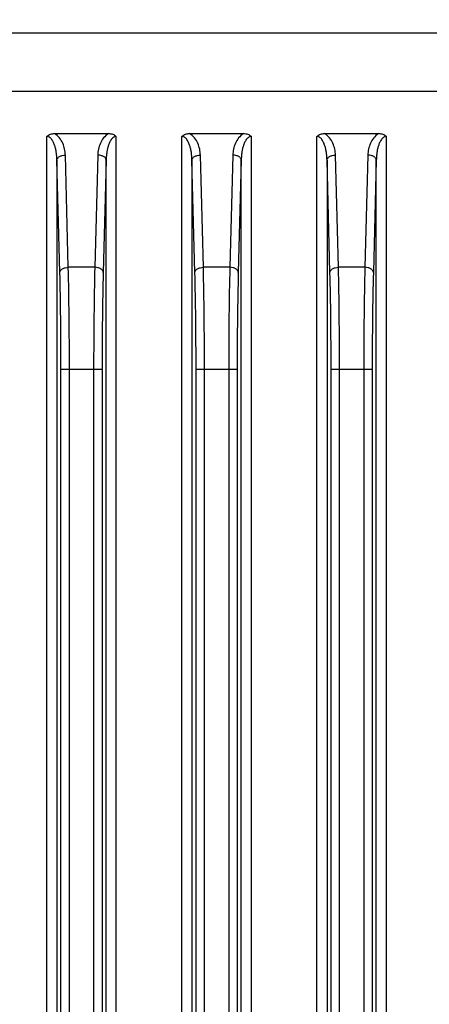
# Model space of a CAD drawing. Header units: millimetres. Extents: x 57 to 738, y 60 to 568.
# Tile 22 of 27: x 605 to 617, y 304 to 333. Entities that reach past the tile are written whole.
import ezdxf
from ezdxf.enums import TextEntityAlignment as Align

# ---------------------------------------------------------------- set-up
doc = ezdxf.new("R2010")
doc.units = ezdxf.units.MM
doc.header["$LTSCALE"] = 46.255
doc.layers.get('0').update_dxf_attribs({"linetype": 'CONTINUOUS'})
doc.layers.add('00_COMPONENTS', color=7, linetype='CONTINUOUS')
doc.layers.add('51__DRAFT_DIMS', color=7, linetype='CONTINUOUS')
doc.styles.get("Standard").update_dxf_attribs({"font": 'simfang.ttf'})
doc.dimstyles.new('DIMSTYLE_5', dxfattribs={"dimtxt": 5, "dimasz": 3, "dimexe": 2.5, "dimexo": 0.5, "dimgap": 1.25, "dimtad": 1, "dimdsep": 46, "dimtxsty": 'Standard', "dimblk": '_FILLED', "dimblk1": '_FILLED', "dimblk2": '_FILLED', "dimcen": 0.09, "dimclrt": 3, "dimazin": 2, "dimtp": 0.3, "dimtm": 0.3, "dimtfac": 1, "dimtofl": 0, "dimtmove": 0, "dimatfit": 3, "dimldrblk": '_FILLED', "dimfxl": 1, "dimtolj": 1, "dimarcsym": 0})

# ---------------------------------------------------------------- blocks, each defined once
blk = doc.blocks.new('_FILLED')
at = {"color": 0, "linetype": 'ByBlock'}
blk.add_solid([(0, 0), (-1, 0.1667), (-1, -0.1667)], dxfattribs=at)
blk = doc.blocks.new('*D7')
at = {"layer": '51__DRAFT_DIMS', "color": 4, "transparency": 16777216}
for p, q in [((596.366, 322.359), (596.366, 416.066)), ((629.166, 321.642), (629.166, 416.066)), ((596.366, 413.566), (612.766, 413.566)), ((629.166, 413.566), (612.766, 413.566))]:
    blk.add_line(p, q, dxfattribs=at)
at = {"layer": '51__DRAFT_DIMS', "color": 4, "transparency": 16777216, "xscale": 3, "yscale": 3, "zscale": 3, "rotation": 180}
blk.add_blockref('_FILLED', (596.366, 413.566), dxfattribs=at)
at = {"layer": '51__DRAFT_DIMS', "color": 4, "transparency": 16777216, "xscale": 3, "yscale": 3, "zscale": 3}
blk.add_blockref('_FILLED', (629.166, 413.566), dxfattribs=at)
at = {"layer": '51__DRAFT_DIMS', "color": 3, "transparency": 16777216}
blk.add_text('32.8', height=5, dxfattribs=at).set_placement((612.766, 414.816), align=Align.CENTER)

msp = doc.modelspace()

# ---------------------------------------------------------------- linework, layer by layer
at = {"layer": '00_COMPONENTS', "color": 4}
for p, q in [((589.926, 333.088), (635.605, 333.088)), ((589.926, 331.366), (635.605, 331.366)), ((605.736, 272.618), (605.736, 330.025)), ((607.795, 272.618), (607.795, 330.025)), ((609.736, 272.618), (609.736, 330.025)), ((611.795, 272.618), (611.795, 330.025)), ((613.736, 272.618), (613.736, 330.025)), ((615.795, 272.618), (615.795, 330.025)), ((606.124, 325.996), (606.036, 329.322)), ((606.036, 329.322), (606.036, 272.83)), ((606.374, 326.146), (606.286, 329.473)), ((607.245, 329.473), (607.158, 326.146)), ((607.495, 329.322), (607.408, 325.996)), ((607.495, 272.83), (607.495, 329.322)), ((610.124, 325.996), (610.036, 329.322)), ((610.036, 329.322), (610.036, 272.83)), ((610.374, 326.146), (610.286, 329.473)), ((611.245, 329.473), (611.158, 326.146)), ((611.495, 329.322), (611.408, 325.996)), ((611.495, 272.83), (611.495, 329.322)), ((614.124, 325.996), (614.036, 329.322)), ((614.036, 329.322), (614.036, 272.83)), ((614.374, 326.146), (614.286, 329.473)), ((615.245, 329.473), (615.158, 326.146)), ((615.495, 329.322), (615.408, 325.996)), ((615.495, 272.83), (615.495, 329.322)), ((607.158, 326.146), (606.374, 326.146)), ((611.158, 326.146), (610.374, 326.146)), ((615.158, 326.146), (614.374, 326.146)), ((606.157, 323.134), (607.374, 323.134)), ((606.157, 272.859), (606.157, 323.134)), ((606.407, 272.859), (606.407, 323.134)), ((607.124, 323.134), (607.124, 272.859)), ((607.374, 323.134), (607.374, 272.859)), ((610.157, 323.134), (611.374, 323.134)), ((610.157, 272.859), (610.157, 323.134)), ((610.407, 272.859), (610.407, 323.134)), ((611.124, 323.134), (611.124, 272.859)), ((611.374, 323.134), (611.374, 272.859)), ((614.157, 323.134), (615.374, 323.134)), ((614.157, 272.859), (614.157, 323.134)), ((614.407, 272.859), (614.407, 323.134)), ((615.124, 323.134), (615.124, 272.859)), ((615.374, 323.134), (615.374, 272.859))]:
    msp.add_line(p, q, dxfattribs=at)
at = {"layer": '00_COMPONENTS', "color": 7}
for p, q in [((605.966, 330.109), (607.565, 330.109)), ((609.966, 330.109), (611.565, 330.109)), ((613.966, 330.109), (615.565, 330.109))]:
    msp.add_line(p, q, dxfattribs=at)
for points, knots in [([(605.736, 330.025), (605.752, 330.04), (605.785, 330.064), (605.861, 330.099), (605.925, 330.109), (605.966, 330.109)], [0, 0, 0, 0, 0.25034, 0.500755, 1, 1, 1, 1]), ([(607.565, 330.109), (607.606, 330.109), (607.67, 330.099), (607.746, 330.064), (607.78, 330.04), (607.795, 330.025)], [0, 0, 0, 0, 0.499247, 0.749662, 1, 1, 1, 1]), ([(609.736, 330.025), (609.752, 330.04), (609.785, 330.064), (609.861, 330.099), (609.925, 330.109), (609.966, 330.109)], [0, 0, 0, 0, 0.25034, 0.500756, 1, 1, 1, 1]), ([(611.565, 330.109), (611.606, 330.109), (611.67, 330.099), (611.746, 330.064), (611.78, 330.04), (611.795, 330.025)], [0, 0, 0, 0, 0.499247, 0.749661, 1, 1, 1, 1]), ([(613.736, 330.025), (613.752, 330.04), (613.785, 330.064), (613.861, 330.099), (613.925, 330.109), (613.966, 330.109)], [0, 0, 0, 0, 0.250341, 0.500756, 1, 1, 1, 1]), ([(615.565, 330.109), (615.606, 330.109), (615.67, 330.099), (615.746, 330.064), (615.78, 330.04), (615.795, 330.025)], [0, 0, 0, 0, 0.499246, 0.749661, 1, 1, 1, 1])]:
    msp.add_open_spline(points, degree=3, knots=knots, dxfattribs=at)
at = {"layer": '00_COMPONENTS', "color": 4}
for points, knots in [([(606.036, 329.322), (606.036, 329.356), (606.033, 329.423), (606.022, 329.523), (606.006, 329.623), (605.982, 329.721), (605.949, 329.817), (605.911, 329.894), (605.871, 329.95), (605.835, 329.988), (605.79, 330.017), (605.754, 330.025), (605.736, 330.025)], [0, 0, 0, 0, 0.123145, 0.246364, 0.369732, 0.493361, 0.617442, 0.742352, 0.80547, 0.869288, 0.934133, 1, 1, 1, 1]), ([(606.286, 329.473), (606.284, 329.532), (606.27, 329.651), (606.215, 329.824), (606.118, 329.987), (606.022, 330.075), (605.966, 330.109)], [0, 0, 0, 0, 0.239497, 0.482574, 0.733689, 1, 1, 1, 1]), ([(607.565, 330.109), (607.509, 330.075), (607.413, 329.987), (607.317, 329.824), (607.261, 329.651), (607.247, 329.532), (607.245, 329.473)], [0, 0, 0, 0, 0.266303, 0.517415, 0.760496, 1, 1, 1, 1]), ([(607.795, 330.025), (607.777, 330.025), (607.741, 330.017), (607.696, 329.988), (607.66, 329.95), (607.62, 329.893), (607.583, 329.817), (607.549, 329.721), (607.525, 329.623), (607.509, 329.523), (607.499, 329.423), (607.496, 329.356), (607.495, 329.322)], [0, 0, 0, 0, 0.065874, 0.130731, 0.194554, 0.257669, 0.382574, 0.50665, 0.630275, 0.75364, 0.876856, 1, 1, 1, 1]), ([(610.036, 329.322), (610.036, 329.356), (610.033, 329.423), (610.022, 329.523), (610.006, 329.623), (609.982, 329.721), (609.949, 329.817), (609.911, 329.894), (609.871, 329.95), (609.835, 329.988), (609.79, 330.017), (609.754, 330.025), (609.736, 330.025)], [0, 0, 0, 0, 0.123145, 0.246364, 0.369732, 0.493361, 0.617442, 0.742352, 0.80547, 0.869288, 0.934133, 1, 1, 1, 1]), ([(610.286, 329.473), (610.284, 329.532), (610.27, 329.651), (610.215, 329.824), (610.118, 329.987), (610.022, 330.075), (609.966, 330.109)], [0, 0, 0, 0, 0.239497, 0.482574, 0.733689, 1, 1, 1, 1]), ([(611.565, 330.109), (611.509, 330.075), (611.413, 329.987), (611.317, 329.824), (611.261, 329.651), (611.247, 329.532), (611.245, 329.473)], [0, 0, 0, 0, 0.266303, 0.517415, 0.760496, 1, 1, 1, 1]), ([(611.795, 330.025), (611.777, 330.025), (611.741, 330.017), (611.696, 329.988), (611.66, 329.95), (611.62, 329.893), (611.583, 329.817), (611.549, 329.721), (611.525, 329.623), (611.509, 329.523), (611.499, 329.423), (611.496, 329.356), (611.495, 329.322)], [0, 0, 0, 0, 0.065874, 0.130731, 0.194553, 0.257669, 0.382574, 0.50665, 0.630275, 0.75364, 0.876856, 1, 1, 1, 1]), ([(614.036, 329.322), (614.036, 329.356), (614.033, 329.423), (614.022, 329.523), (614.006, 329.623), (613.982, 329.721), (613.949, 329.817), (613.911, 329.894), (613.871, 329.95), (613.835, 329.988), (613.79, 330.017), (613.754, 330.025), (613.736, 330.025)], [0, 0, 0, 0, 0.123145, 0.246364, 0.369732, 0.493361, 0.617442, 0.742352, 0.80547, 0.869288, 0.934133, 1, 1, 1, 1]), ([(614.286, 329.473), (614.284, 329.532), (614.27, 329.651), (614.215, 329.824), (614.118, 329.987), (614.022, 330.075), (613.966, 330.109)], [0, 0, 0, 0, 0.239497, 0.482574, 0.733689, 1, 1, 1, 1]), ([(615.565, 330.109), (615.509, 330.075), (615.413, 329.987), (615.317, 329.824), (615.261, 329.651), (615.247, 329.532), (615.245, 329.473)], [0, 0, 0, 0, 0.266303, 0.517415, 0.760496, 1, 1, 1, 1]), ([(615.795, 330.025), (615.777, 330.025), (615.741, 330.017), (615.696, 329.988), (615.66, 329.95), (615.62, 329.893), (615.583, 329.817), (615.549, 329.721), (615.525, 329.623), (615.509, 329.523), (615.499, 329.423), (615.496, 329.356), (615.495, 329.322)], [0, 0, 0, 0, 0.065874, 0.130731, 0.194553, 0.257669, 0.382574, 0.50665, 0.630275, 0.75364, 0.876856, 1, 1, 1, 1]), ([(606.036, 329.322), (606.036, 329.332), (606.041, 329.352), (606.057, 329.381), (606.081, 329.406), (606.124, 329.437), (606.194, 329.464), (606.254, 329.472), (606.286, 329.473)], [0, 0, 0, 0, 0.093319, 0.193317, 0.30353, 0.425318, 0.699725, 1, 1, 1, 1]), ([(607.495, 329.322), (607.495, 329.332), (607.49, 329.352), (607.475, 329.381), (607.451, 329.406), (607.407, 329.437), (607.338, 329.464), (607.277, 329.472), (607.245, 329.473)], [0, 0, 0, 0, 0.093319, 0.193317, 0.30353, 0.425318, 0.699725, 1, 1, 1, 1]), ([(610.036, 329.322), (610.036, 329.332), (610.041, 329.352), (610.057, 329.381), (610.081, 329.406), (610.124, 329.437), (610.194, 329.464), (610.254, 329.472), (610.286, 329.473)], [0, 0, 0, 0, 0.093319, 0.193317, 0.30353, 0.425318, 0.699725, 1, 1, 1, 1]), ([(611.495, 329.322), (611.495, 329.332), (611.49, 329.352), (611.475, 329.381), (611.451, 329.406), (611.407, 329.437), (611.338, 329.464), (611.277, 329.472), (611.245, 329.473)], [0, 0, 0, 0, 0.093319, 0.193317, 0.30353, 0.425318, 0.699725, 1, 1, 1, 1]), ([(614.036, 329.322), (614.036, 329.332), (614.041, 329.352), (614.057, 329.381), (614.081, 329.406), (614.124, 329.437), (614.194, 329.464), (614.254, 329.472), (614.286, 329.473)], [0, 0, 0, 0, 0.093319, 0.193317, 0.30353, 0.425318, 0.699725, 1, 1, 1, 1]), ([(615.495, 329.322), (615.495, 329.332), (615.49, 329.352), (615.475, 329.381), (615.451, 329.406), (615.407, 329.437), (615.338, 329.464), (615.277, 329.472), (615.245, 329.473)], [0, 0, 0, 0, 0.093319, 0.193317, 0.30353, 0.425318, 0.699725, 1, 1, 1, 1]), ([(606.124, 325.996), (606.124, 326.005), (606.128, 326.026), (606.144, 326.054), (606.168, 326.08), (606.212, 326.111), (606.281, 326.138), (606.342, 326.146), (606.374, 326.146)], [0, 0, 0, 0, 0.093319, 0.193317, 0.30353, 0.425318, 0.699725, 1, 1, 1, 1]), ([(606.407, 323.134), (606.407, 323.664), (606.402, 324.668), (606.385, 325.672), (606.374, 326.146)], [0, 0, 0, 0, 0.527302, 1, 1, 1, 1]), ([(607.158, 326.146), (607.146, 325.672), (607.129, 324.668), (607.124, 323.664), (607.124, 323.134)], [0, 0, 0, 0, 0.472695, 1, 1, 1, 1]), ([(607.408, 325.996), (607.407, 326.005), (607.403, 326.026), (607.387, 326.054), (607.363, 326.08), (607.319, 326.111), (607.25, 326.138), (607.189, 326.146), (607.158, 326.146)], [0, 0, 0, 0, 0.093319, 0.193317, 0.30353, 0.425318, 0.699725, 1, 1, 1, 1]), ([(610.124, 325.996), (610.124, 326.005), (610.128, 326.026), (610.144, 326.054), (610.168, 326.08), (610.212, 326.111), (610.281, 326.138), (610.342, 326.146), (610.374, 326.146)], [0, 0, 0, 0, 0.093319, 0.193317, 0.30353, 0.425318, 0.699725, 1, 1, 1, 1]), ([(610.407, 323.134), (610.407, 323.664), (610.402, 324.668), (610.385, 325.672), (610.374, 326.146)], [0, 0, 0, 0, 0.527302, 1, 1, 1, 1]), ([(611.158, 326.146), (611.146, 325.672), (611.129, 324.668), (611.124, 323.664), (611.124, 323.134)], [0, 0, 0, 0, 0.472695, 1, 1, 1, 1]), ([(611.408, 325.996), (611.407, 326.005), (611.403, 326.026), (611.387, 326.054), (611.363, 326.08), (611.319, 326.111), (611.25, 326.138), (611.189, 326.146), (611.158, 326.146)], [0, 0, 0, 0, 0.093319, 0.193317, 0.30353, 0.425318, 0.699725, 1, 1, 1, 1]), ([(614.124, 325.996), (614.124, 326.005), (614.128, 326.026), (614.144, 326.054), (614.168, 326.08), (614.212, 326.111), (614.281, 326.138), (614.342, 326.146), (614.374, 326.146)], [0, 0, 0, 0, 0.093319, 0.193317, 0.30353, 0.425318, 0.699725, 1, 1, 1, 1]), ([(614.407, 323.134), (614.407, 323.664), (614.402, 324.668), (614.385, 325.672), (614.374, 326.146)], [0, 0, 0, 0, 0.527302, 1, 1, 1, 1]), ([(615.158, 326.146), (615.146, 325.672), (615.129, 324.668), (615.124, 323.664), (615.124, 323.134)], [0, 0, 0, 0, 0.472695, 1, 1, 1, 1]), ([(615.408, 325.996), (615.407, 326.005), (615.403, 326.026), (615.387, 326.054), (615.363, 326.08), (615.319, 326.111), (615.25, 326.138), (615.189, 326.146), (615.158, 326.146)], [0, 0, 0, 0, 0.093319, 0.193317, 0.30353, 0.425318, 0.699725, 1, 1, 1, 1]), ([(606.157, 323.134), (606.157, 323.637), (606.152, 324.591), (606.136, 325.545), (606.124, 325.996)], [0, 0, 0, 0, 0.527301, 1, 1, 1, 1]), ([(607.408, 325.996), (607.396, 325.545), (607.379, 324.591), (607.374, 323.637), (607.374, 323.134)], [0, 0, 0, 0, 0.472695, 1, 1, 1, 1]), ([(610.157, 323.134), (610.157, 323.637), (610.152, 324.591), (610.136, 325.545), (610.124, 325.996)], [0, 0, 0, 0, 0.527301, 1, 1, 1, 1]), ([(611.408, 325.996), (611.396, 325.545), (611.379, 324.591), (611.374, 323.637), (611.374, 323.134)], [0, 0, 0, 0, 0.472695, 1, 1, 1, 1]), ([(614.157, 323.134), (614.157, 323.637), (614.152, 324.591), (614.136, 325.545), (614.124, 325.996)], [0, 0, 0, 0, 0.527301, 1, 1, 1, 1]), ([(615.408, 325.996), (615.396, 325.545), (615.379, 324.591), (615.374, 323.637), (615.374, 323.134)], [0, 0, 0, 0, 0.472695, 1, 1, 1, 1])]:
    msp.add_open_spline(points, degree=3, knots=knots, dxfattribs=at)

# ---------------------------------------------------------------- dimensions: what is measured, and where the dimension line sits
at = {"layer": '51__DRAFT_DIMS', "color": 4}
dim = msp.add_linear_dim(base=(629.166, 413.566), p1=(596.366, 321.859), p2=(629.166, 321.142), dimstyle='DIMSTYLE_5', dxfattribs=at)
dim.commit()
dim.dimension.update_dxf_attribs({"geometry": '*D7', "text_midpoint": (612.712, 413.566), "dimtype": 160})

doc.saveas('drawing.dxf')
